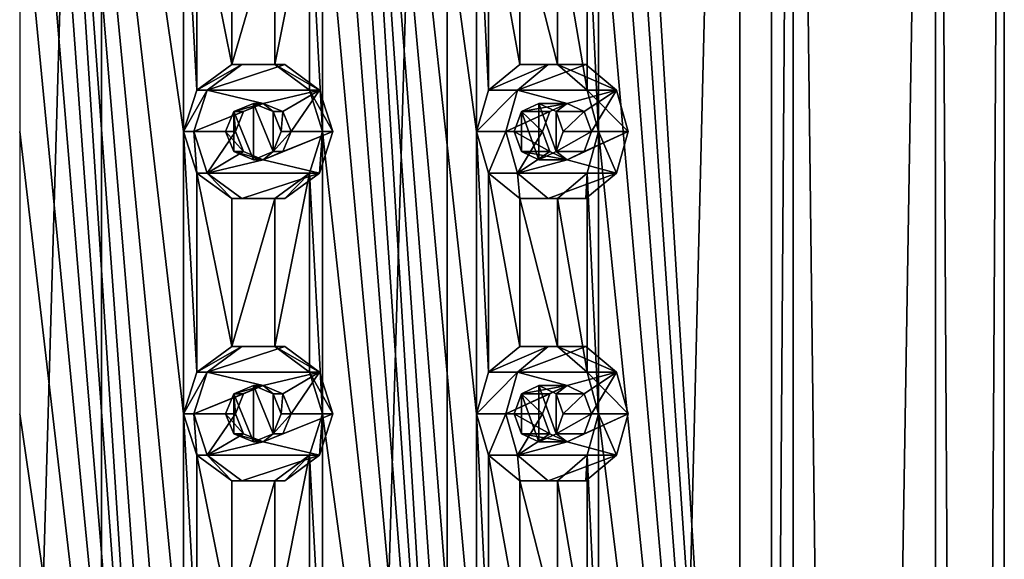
# Model space of a CAD drawing. Header units: millimetres. Extents: x -125 to 171, y -35 to 1363.
# Tile 251 of 256: x 47 to 64, y 897 to 907. Entities that reach past the tile are written whole.
import ezdxf

# ---------------------------------------------------------------- set-up
doc = ezdxf.new("R2010")
doc.units = ezdxf.units.MM
doc.header["$LTSCALE"] = 65.185185
for name, color, linetype in [('1788', 7, 'CONTINUOUS'), ('1789', 7, 'CONTINUOUS'), ('1793', 7, 'CONTINUOUS'), ('1794', 7, 'CONTINUOUS'), ('1885', 7, 'CONTINUOUS'), ('1886', 7, 'CONTINUOUS'), ('1887', 7, 'CONTINUOUS'), ('1888', 7, 'CONTINUOUS'), ('1889', 7, 'CONTINUOUS'), ('1890', 7, 'CONTINUOUS'), ('1891', 7, 'CONTINUOUS'), ('1892', 7, 'CONTINUOUS'), ('1893', 7, 'CONTINUOUS'), ('1894', 7, 'CONTINUOUS'), ('1905', 7, 'CONTINUOUS'), ('1906', 7, 'CONTINUOUS'), ('1907', 7, 'CONTINUOUS'), ('1908', 7, 'CONTINUOUS'), ('1909', 7, 'CONTINUOUS'), ('1910', 7, 'CONTINUOUS'), ('1911', 7, 'CONTINUOUS'), ('1912', 7, 'CONTINUOUS'), ('1913', 7, 'CONTINUOUS'), ('1914', 7, 'CONTINUOUS'), ('2177', 7, 'CONTINUOUS'), ('2178', 7, 'CONTINUOUS'), ('2187', 7, 'CONTINUOUS'), ('2188', 7, 'CONTINUOUS')]:
    doc.layers.add(name, color=color, linetype=linetype)

msp = doc.modelspace()

# ---------------------------------------------------------------- linework, layer by layer
at = {"layer": '1788', "linetype": 'CONTINUOUS'}
for points in [[(48.06, 721.3, -16), (41.937, 721.3, -14.782), (48.06, 932.7, -16), (48.06, 721.3, -16)], [(48.06, 932.7, -16), (41.937, 721.3, -14.782), (41.937, 932.7, -14.782), (48.06, 932.7, -16)]]:
    msp.add_3dface(points, dxfattribs=at)
at = {"layer": '1789', "linetype": 'CONTINUOUS'}
for points in [[(48.06, 721.3, -16), (48.06, 932.7, -16), (54.183, 932.7, -14.782), (48.06, 721.3, -16)], [(54.183, 721.3, -14.782), (48.06, 721.3, -16), (54.183, 932.7, -14.782), (54.183, 721.3, -14.782)], [(59.374, 721.3, -11.314), (54.183, 721.3, -14.782), (59.374, 932.7, -11.314), (59.374, 721.3, -11.314)], [(59.374, 932.7, -11.314), (54.183, 721.3, -14.782), (54.183, 932.7, -14.782), (59.374, 932.7, -11.314)], [(62.842, 721.3, -6.123), (59.374, 721.3, -11.314), (62.842, 932.7, -6.123), (62.842, 721.3, -6.123)], [(62.842, 932.7, -6.123), (59.374, 721.3, -11.314), (59.374, 932.7, -11.314), (62.842, 932.7, -6.123)], [(60.317, 929, 10.285), (62.842, 721.3, 6.123), (62.842, 932.7, 6.123), (60.317, 929, 10.285)], [(64.06, 721.3, 0), (62.842, 721.3, -6.123), (64.06, 932.7), (64.06, 721.3, 0)], [(64.06, 932.7), (62.842, 721.3, -6.123), (62.842, 932.7, -6.123), (64.06, 932.7)], [(62.842, 721.3, 6.123), (64.06, 721.3, 0), (62.842, 932.7, 6.123), (62.842, 721.3, 6.123)], [(62.842, 932.7, 6.123), (64.06, 721.3, 0), (64.06, 932.7), (62.842, 932.7, 6.123)], [(60.317, 875, 10.285), (62.842, 721.3, 6.123), (60.317, 929, 10.285), (60.317, 875, 10.285)]]:
    msp.add_3dface(points, dxfattribs=at)
at = {"layer": '1793', "linetype": 'CONTINUOUS'}
for points in [[(60.317, 875, 10.285), (60.317, 929, 10.285), (59.934, 875, 9.963), (60.317, 875, 10.285)], [(60.317, 929, 10.285), (59.934, 929, 9.963), (59.934, 875, 9.963), (60.317, 929, 10.285)]]:
    msp.add_3dface(points, dxfattribs=at)
at = {"layer": '1794', "linetype": 'CONTINUOUS'}
for points in [[(59.934, 875, 9.963), (59.934, 929, 9.963), (56.867, 925, 12.755), (59.934, 875, 9.963)], [(46.608, 925, 15.432), (46.608, 920, 15.432), (49.512, 880, 15.432), (46.608, 925, 15.432)], [(49.512, 910, 15.432), (46.608, 925, 15.432), (49.512, 905, 15.432), (49.512, 910, 15.432)], [(49.512, 905, 15.432), (46.608, 925, 15.432), (49.512, 900, 15.432), (49.512, 905, 15.432)], [(49.512, 900, 15.432), (46.608, 925, 15.432), (49.512, 895, 15.432), (49.512, 900, 15.432)], [(49.512, 895, 15.432), (46.608, 925, 15.432), (49.512, 890, 15.432), (49.512, 895, 15.432)], [(49.512, 890, 15.432), (46.608, 925, 15.432), (49.512, 885, 15.432), (49.512, 890, 15.432)], [(49.512, 885, 15.432), (46.608, 925, 15.432), (49.512, 880, 15.432), (49.512, 885, 15.432)], [(51.974, 925, 14.998), (51.974, 920, 14.998), (54.702, 880, 14.005), (51.974, 925, 14.998)], [(54.702, 910, 14.005), (51.974, 925, 14.998), (54.702, 905, 14.005), (54.702, 910, 14.005)], [(54.702, 905, 14.005), (51.974, 925, 14.998), (54.702, 900, 14.005), (54.702, 905, 14.005)], [(54.702, 900, 14.005), (51.974, 925, 14.998), (54.702, 895, 14.005), (54.702, 900, 14.005)], [(54.702, 895, 14.005), (51.974, 925, 14.998), (54.702, 890, 14.005), (54.702, 895, 14.005)], [(54.702, 890, 14.005), (51.974, 925, 14.998), (54.702, 885, 14.005), (54.702, 890, 14.005)], [(54.702, 885, 14.005), (51.974, 925, 14.998), (54.702, 880, 14.005), (54.702, 885, 14.005)], [(59.934, 875, 9.963), (56.867, 925, 12.755), (56.867, 920, 12.755), (59.934, 875, 9.963)], [(46.608, 920, 15.432), (46.608, 915, 15.432), (49.512, 880, 15.432), (46.608, 920, 15.432)], [(51.974, 920, 14.998), (51.974, 915, 14.998), (54.702, 880, 14.005), (51.974, 920, 14.998)], [(59.934, 875, 9.963), (56.867, 920, 12.755), (56.867, 915, 12.755), (59.934, 875, 9.963)], [(46.608, 915, 15.432), (46.608, 910, 15.432), (49.512, 880, 15.432), (46.608, 915, 15.432)], [(51.974, 915, 14.998), (51.974, 910, 14.998), (54.702, 880, 14.005), (51.974, 915, 14.998)], [(59.934, 875, 9.963), (56.867, 915, 12.755), (56.867, 910, 12.755), (59.934, 875, 9.963)], [(46.608, 910, 15.432), (46.608, 905, 15.432), (49.512, 880, 15.432), (46.608, 910, 15.432)], [(49.75, 909.265, 15.408), (49.512, 910, 15.432), (49.75, 905.735, 15.408), (49.75, 909.265, 15.408)], [(49.75, 905.735, 15.408), (49.512, 910, 15.432), (49.512, 905, 15.432), (49.75, 905.735, 15.408)], [(51.974, 910, 14.998), (51.742, 909.265, 15.056), (51.974, 905, 14.998), (51.974, 910, 14.998)], [(51.974, 910, 14.998), (51.974, 905, 14.998), (54.702, 880, 14.005), (51.974, 910, 14.998)], [(54.918, 909.265, 13.9), (54.702, 910, 14.005), (54.918, 905.735, 13.9), (54.918, 909.265, 13.9)], [(54.918, 905.735, 13.9), (54.702, 910, 14.005), (54.702, 905, 14.005), (54.918, 905.735, 13.9)], [(56.867, 910, 12.755), (56.669, 909.265, 12.889), (56.867, 905, 12.755), (56.867, 910, 12.755)], [(59.934, 875, 9.963), (56.867, 910, 12.755), (56.867, 905, 12.755), (59.934, 875, 9.963)], [(50.371, 908.811, 15.327), (49.75, 909.265, 15.408), (50.371, 906.189, 15.327), (50.371, 908.811, 15.327)], [(50.371, 906.189, 15.327), (49.75, 909.265, 15.408), (49.75, 905.735, 15.408), (50.371, 906.189, 15.327)], [(51.742, 909.265, 15.056), (51.131, 908.811, 15.193), (51.131, 906.189, 15.193), (51.742, 909.265, 15.056)], [(51.742, 905.735, 15.056), (51.742, 909.265, 15.056), (51.131, 906.189, 15.193), (51.742, 905.735, 15.056)], [(51.974, 905, 14.998), (51.742, 909.265, 15.056), (51.742, 905.735, 15.056), (51.974, 905, 14.998)], [(55.473, 908.811, 13.612), (54.918, 909.265, 13.9), (55.473, 906.189, 13.612), (55.473, 908.811, 13.612)], [(55.473, 906.189, 13.612), (54.918, 909.265, 13.9), (54.918, 905.735, 13.9), (55.473, 906.189, 13.612)], [(56.669, 909.265, 12.889), (56.142, 908.811, 13.226), (56.669, 905.735, 12.889), (56.669, 909.265, 12.889)], [(56.867, 905, 12.755), (56.669, 909.265, 12.889), (56.669, 905.735, 12.889), (56.867, 905, 12.755)], [(51.131, 908.811, 15.193), (50.371, 908.811, 15.327), (50.371, 906.189, 15.327), (51.131, 908.811, 15.193)], [(51.131, 906.189, 15.193), (51.131, 908.811, 15.193), (50.371, 906.189, 15.327), (51.131, 906.189, 15.193)], [(56.142, 908.811, 13.226), (55.473, 908.811, 13.612), (56.142, 906.189, 13.226), (56.142, 908.811, 13.226)], [(56.142, 906.189, 13.226), (55.473, 908.811, 13.612), (55.473, 906.189, 13.612), (56.142, 906.189, 13.226)], [(56.669, 905.735, 12.889), (56.142, 908.811, 13.226), (56.142, 906.189, 13.226), (56.669, 905.735, 12.889)], [(46.608, 905, 15.432), (46.608, 900, 15.432), (49.512, 880, 15.432), (46.608, 905, 15.432)], [(49.75, 904.265, 15.408), (49.512, 905, 15.432), (49.75, 900.735, 15.408), (49.75, 904.265, 15.408)], [(49.75, 900.735, 15.408), (49.512, 905, 15.432), (49.512, 900, 15.432), (49.75, 900.735, 15.408)], [(51.974, 905, 14.998), (51.742, 904.265, 15.056), (51.974, 900, 14.998), (51.974, 905, 14.998)], [(51.974, 905, 14.998), (51.974, 900, 14.998), (54.702, 880, 14.005), (51.974, 905, 14.998)], [(54.918, 904.265, 13.9), (54.702, 905, 14.005), (54.918, 900.735, 13.9), (54.918, 904.265, 13.9)], [(54.918, 900.735, 13.9), (54.702, 905, 14.005), (54.702, 900, 14.005), (54.918, 900.735, 13.9)], [(56.867, 905, 12.755), (56.669, 904.265, 12.889), (56.867, 900, 12.755), (56.867, 905, 12.755)], [(59.934, 875, 9.963), (56.867, 905, 12.755), (56.867, 900, 12.755), (59.934, 875, 9.963)], [(50.371, 903.811, 15.327), (49.75, 904.265, 15.408), (50.371, 901.189, 15.327), (50.371, 903.811, 15.327)], [(50.371, 901.189, 15.327), (49.75, 904.265, 15.408), (49.75, 900.735, 15.408), (50.371, 901.189, 15.327)], [(51.742, 904.265, 15.056), (51.131, 903.811, 15.193), (51.131, 901.189, 15.193), (51.742, 904.265, 15.056)], [(51.742, 900.735, 15.056), (51.742, 904.265, 15.056), (51.131, 901.189, 15.193), (51.742, 900.735, 15.056)], [(51.974, 900, 14.998), (51.742, 904.265, 15.056), (51.742, 900.735, 15.056), (51.974, 900, 14.998)], [(55.473, 903.811, 13.612), (54.918, 904.265, 13.9), (55.473, 901.189, 13.612), (55.473, 903.811, 13.612)], [(55.473, 901.189, 13.612), (54.918, 904.265, 13.9), (54.918, 900.735, 13.9), (55.473, 901.189, 13.612)], [(56.669, 904.265, 12.889), (56.142, 903.811, 13.226), (56.669, 900.735, 12.889), (56.669, 904.265, 12.889)], [(56.867, 900, 12.755), (56.669, 904.265, 12.889), (56.669, 900.735, 12.889), (56.867, 900, 12.755)], [(51.131, 903.811, 15.193), (50.371, 903.811, 15.327), (50.371, 901.189, 15.327), (51.131, 903.811, 15.193)], [(51.131, 901.189, 15.193), (51.131, 903.811, 15.193), (50.371, 901.189, 15.327), (51.131, 901.189, 15.193)], [(56.142, 903.811, 13.226), (55.473, 903.811, 13.612), (56.142, 901.189, 13.226), (56.142, 903.811, 13.226)], [(56.142, 901.189, 13.226), (55.473, 903.811, 13.612), (55.473, 901.189, 13.612), (56.142, 901.189, 13.226)], [(56.669, 900.735, 12.889), (56.142, 903.811, 13.226), (56.142, 901.189, 13.226), (56.669, 900.735, 12.889)], [(46.608, 900, 15.432), (46.608, 895, 15.432), (49.512, 880, 15.432), (46.608, 900, 15.432)], [(49.75, 899.265, 15.408), (49.512, 900, 15.432), (49.75, 895.735, 15.408), (49.75, 899.265, 15.408)], [(49.75, 895.735, 15.408), (49.512, 900, 15.432), (49.512, 895, 15.432), (49.75, 895.735, 15.408)], [(51.974, 900, 14.998), (51.742, 899.265, 15.056), (51.974, 895, 14.998), (51.974, 900, 14.998)], [(51.974, 900, 14.998), (51.974, 895, 14.998), (54.702, 880, 14.005), (51.974, 900, 14.998)], [(54.918, 899.265, 13.9), (54.702, 900, 14.005), (54.918, 895.735, 13.9), (54.918, 899.265, 13.9)], [(54.918, 895.735, 13.9), (54.702, 900, 14.005), (54.702, 895, 14.005), (54.918, 895.735, 13.9)], [(56.867, 900, 12.755), (56.669, 899.265, 12.889), (56.867, 895, 12.755), (56.867, 900, 12.755)], [(59.934, 875, 9.963), (56.867, 900, 12.755), (56.867, 895, 12.755), (59.934, 875, 9.963)], [(50.371, 898.811, 15.327), (49.75, 899.265, 15.408), (50.371, 896.189, 15.327), (50.371, 898.811, 15.327)], [(50.371, 896.189, 15.327), (49.75, 899.265, 15.408), (49.75, 895.735, 15.408), (50.371, 896.189, 15.327)], [(51.742, 899.265, 15.056), (51.131, 898.811, 15.193), (51.131, 896.189, 15.193), (51.742, 899.265, 15.056)], [(51.742, 895.735, 15.056), (51.742, 899.265, 15.056), (51.131, 896.189, 15.193), (51.742, 895.735, 15.056)], [(51.974, 895, 14.998), (51.742, 899.265, 15.056), (51.742, 895.735, 15.056), (51.974, 895, 14.998)], [(55.473, 898.811, 13.612), (54.918, 899.265, 13.9), (55.473, 896.189, 13.612), (55.473, 898.811, 13.612)], [(55.473, 896.189, 13.612), (54.918, 899.265, 13.9), (54.918, 895.735, 13.9), (55.473, 896.189, 13.612)], [(56.669, 899.265, 12.889), (56.142, 898.811, 13.226), (56.669, 895.735, 12.889), (56.669, 899.265, 12.889)], [(56.867, 895, 12.755), (56.669, 899.265, 12.889), (56.669, 895.735, 12.889), (56.867, 895, 12.755)], [(51.131, 898.811, 15.193), (50.371, 898.811, 15.327), (50.371, 896.189, 15.327), (51.131, 898.811, 15.193)], [(51.131, 896.189, 15.193), (51.131, 898.811, 15.193), (50.371, 896.189, 15.327), (51.131, 896.189, 15.193)], [(56.142, 898.811, 13.226), (55.473, 898.811, 13.612), (56.142, 896.189, 13.226), (56.142, 898.811, 13.226)], [(56.142, 896.189, 13.226), (55.473, 898.811, 13.612), (55.473, 896.189, 13.612), (56.142, 896.189, 13.226)], [(56.669, 895.735, 12.889), (56.142, 898.811, 13.226), (56.142, 896.189, 13.226), (56.669, 895.735, 12.889)]]:
    msp.add_3dface(points, dxfattribs=at)
at = {"layer": '1885', "linetype": 'CONTINUOUS'}
for points in [[(50.545, 906.189, 16.316), (49.929, 905.735, 16.425), (51.306, 906.189, 16.182), (50.545, 906.189, 16.316)], [(51.306, 906.189, 16.182), (49.929, 905.735, 16.425), (51.921, 905.735, 16.074), (51.306, 906.189, 16.182)], [(49.929, 905.735, 16.425), (49.694, 905, 16.466), (50.925, 905.5, 16.249), (49.929, 905.735, 16.425)], [(51.921, 905.735, 16.074), (49.929, 905.735, 16.425), (50.925, 905.5, 16.249), (51.921, 905.735, 16.074)], [(51.273, 905.354, 16.188), (51.921, 905.735, 16.074), (50.925, 905.5, 16.249), (51.273, 905.354, 16.188)], [(51.418, 905, 16.163), (51.921, 905.735, 16.074), (51.273, 905.354, 16.188), (51.418, 905, 16.163)], [(52.156, 905, 16.032), (51.921, 905.735, 16.074), (51.418, 905, 16.163), (52.156, 905, 16.032)], [(50.925, 905.5, 16.249), (49.694, 905, 16.466), (50.577, 905.354, 16.311), (50.925, 905.5, 16.249)], [(50.577, 905.354, 16.311), (49.694, 905, 16.466), (50.433, 905, 16.336), (50.577, 905.354, 16.311)], [(49.694, 905, 16.466), (49.929, 904.265, 16.425), (50.433, 905, 16.336), (49.694, 905, 16.466)], [(50.433, 905, 16.336), (49.929, 904.265, 16.425), (50.577, 904.646, 16.311), (50.433, 905, 16.336)], [(51.921, 904.265, 16.074), (52.156, 905, 16.032), (50.925, 904.5, 16.249), (51.921, 904.265, 16.074)], [(50.925, 904.5, 16.249), (52.156, 905, 16.032), (51.273, 904.646, 16.188), (50.925, 904.5, 16.249)], [(52.156, 905, 16.032), (51.418, 905, 16.163), (51.273, 904.646, 16.188), (52.156, 905, 16.032)], [(50.577, 904.646, 16.311), (49.929, 904.265, 16.425), (50.925, 904.5, 16.249), (50.577, 904.646, 16.311)], [(49.929, 904.265, 16.425), (51.921, 904.265, 16.074), (50.925, 904.5, 16.249), (49.929, 904.265, 16.425)], [(50.545, 903.811, 16.316), (51.921, 904.265, 16.074), (49.929, 904.265, 16.425), (50.545, 903.811, 16.316)], [(51.306, 903.811, 16.182), (51.921, 904.265, 16.074), (50.545, 903.811, 16.316), (51.306, 903.811, 16.182)]]:
    msp.add_3dface(points, dxfattribs=at)
at = {"layer": '1886', "linetype": 'CONTINUOUS'}
for points in [[(50.371, 906.189, 15.327), (49.75, 905.735, 15.408), (50.545, 906.189, 16.316), (50.371, 906.189, 15.327)], [(49.75, 905.735, 15.408), (49.929, 905.735, 16.425), (50.545, 906.189, 16.316), (49.75, 905.735, 15.408)], [(51.131, 906.189, 15.193), (50.371, 906.189, 15.327), (51.306, 906.189, 16.182), (51.131, 906.189, 15.193)], [(50.371, 906.189, 15.327), (50.545, 906.189, 16.316), (51.306, 906.189, 16.182), (50.371, 906.189, 15.327)], [(51.742, 905.735, 15.056), (51.131, 906.189, 15.193), (51.921, 905.735, 16.074), (51.742, 905.735, 15.056)], [(51.131, 906.189, 15.193), (51.306, 906.189, 16.182), (51.921, 905.735, 16.074), (51.131, 906.189, 15.193)], [(49.75, 905.735, 15.408), (49.512, 905, 15.432), (49.929, 905.735, 16.425), (49.75, 905.735, 15.408)], [(49.512, 905, 15.432), (49.694, 905, 16.466), (49.929, 905.735, 16.425), (49.512, 905, 15.432)], [(51.974, 905, 14.998), (51.742, 905.735, 15.056), (52.156, 905, 16.032), (51.974, 905, 14.998)], [(52.156, 905, 16.032), (51.742, 905.735, 15.056), (51.921, 905.735, 16.074), (52.156, 905, 16.032)]]:
    msp.add_3dface(points, dxfattribs=at)
at = {"layer": '1887', "linetype": 'CONTINUOUS'}
for points in [[(50.925, 905.5, 16.249), (50.577, 905.354, 16.311), (50.403, 905.354, 15.322), (50.925, 905.5, 16.249)], [(50.752, 905.5, 15.265), (50.925, 905.5, 16.249), (50.403, 905.354, 15.322), (50.752, 905.5, 15.265)], [(51.099, 905.354, 15.199), (50.925, 905.5, 16.249), (50.752, 905.5, 15.265), (51.099, 905.354, 15.199)], [(51.273, 905.354, 16.188), (50.925, 905.5, 16.249), (51.099, 905.354, 15.199), (51.273, 905.354, 16.188)], [(50.403, 905.354, 15.322), (50.433, 905, 16.336), (50.258, 905, 15.343), (50.403, 905.354, 15.322)], [(50.577, 905.354, 16.311), (50.433, 905, 16.336), (50.403, 905.354, 15.322), (50.577, 905.354, 16.311)], [(51.243, 905, 15.17), (51.273, 905.354, 16.188), (51.099, 905.354, 15.199), (51.243, 905, 15.17)], [(51.418, 905, 16.163), (51.273, 905.354, 16.188), (51.243, 905, 15.17), (51.418, 905, 16.163)]]:
    msp.add_3dface(points, dxfattribs=at)
at = {"layer": '1888', "linetype": 'CONTINUOUS'}
for points in [[(49.512, 905, 15.432), (49.75, 904.265, 15.408), (49.694, 905, 16.466), (49.512, 905, 15.432)], [(49.75, 904.265, 15.408), (49.929, 904.265, 16.425), (49.694, 905, 16.466), (49.75, 904.265, 15.408)], [(51.742, 904.265, 15.056), (51.974, 905, 14.998), (51.921, 904.265, 16.074), (51.742, 904.265, 15.056)], [(51.974, 905, 14.998), (52.156, 905, 16.032), (51.921, 904.265, 16.074), (51.974, 905, 14.998)], [(49.75, 904.265, 15.408), (50.371, 903.811, 15.327), (49.929, 904.265, 16.425), (49.75, 904.265, 15.408)], [(50.371, 903.811, 15.327), (50.545, 903.811, 16.316), (49.929, 904.265, 16.425), (50.371, 903.811, 15.327)], [(51.131, 903.811, 15.193), (51.742, 904.265, 15.056), (51.306, 903.811, 16.182), (51.131, 903.811, 15.193)], [(51.742, 904.265, 15.056), (51.921, 904.265, 16.074), (51.306, 903.811, 16.182), (51.742, 904.265, 15.056)], [(50.371, 903.811, 15.327), (51.131, 903.811, 15.193), (50.545, 903.811, 16.316), (50.371, 903.811, 15.327)], [(51.131, 903.811, 15.193), (51.306, 903.811, 16.182), (50.545, 903.811, 16.316), (51.131, 903.811, 15.193)]]:
    msp.add_3dface(points, dxfattribs=at)
at = {"layer": '1889', "linetype": 'CONTINUOUS'}
for points in [[(50.433, 905, 16.336), (50.577, 904.646, 16.311), (50.258, 905, 15.343), (50.433, 905, 16.336)], [(50.258, 905, 15.343), (50.577, 904.646, 16.311), (50.403, 904.646, 15.322), (50.258, 905, 15.343)], [(51.273, 904.646, 16.188), (51.418, 905, 16.163), (51.099, 904.646, 15.199), (51.273, 904.646, 16.188)], [(51.418, 905, 16.163), (51.243, 905, 15.17), (51.099, 904.646, 15.199), (51.418, 905, 16.163)], [(50.577, 904.646, 16.311), (50.925, 904.5, 16.249), (50.403, 904.646, 15.322), (50.577, 904.646, 16.311)], [(50.403, 904.646, 15.322), (50.925, 904.5, 16.249), (50.752, 904.5, 15.265), (50.403, 904.646, 15.322)], [(50.752, 904.5, 15.265), (50.925, 904.5, 16.249), (51.099, 904.646, 15.199), (50.752, 904.5, 15.265)], [(50.925, 904.5, 16.249), (51.273, 904.646, 16.188), (51.099, 904.646, 15.199), (50.925, 904.5, 16.249)]]:
    msp.add_3dface(points, dxfattribs=at)
at = {"layer": '1890', "linetype": 'CONTINUOUS'}
for points in [[(55.975, 906.189, 14.483), (55.434, 905.735, 14.795), (56.645, 906.189, 14.096), (55.975, 906.189, 14.483)], [(56.645, 906.189, 14.096), (55.434, 905.735, 14.795), (57.186, 905.735, 13.784), (56.645, 906.189, 14.096)], [(55.434, 905.735, 14.795), (55.227, 905, 14.914), (56.31, 905.5, 14.289), (55.434, 905.735, 14.795)], [(57.186, 905.735, 13.784), (55.434, 905.735, 14.795), (56.31, 905.5, 14.289), (57.186, 905.735, 13.784)], [(56.616, 905.354, 14.113), (57.186, 905.735, 13.784), (56.31, 905.5, 14.289), (56.616, 905.354, 14.113)], [(56.743, 905, 14.039), (57.186, 905.735, 13.784), (56.616, 905.354, 14.113), (56.743, 905, 14.039)], [(57.393, 905, 13.664), (57.186, 905.735, 13.784), (56.743, 905, 14.039), (57.393, 905, 13.664)], [(56.31, 905.5, 14.289), (55.227, 905, 14.914), (56.004, 905.354, 14.466), (56.31, 905.5, 14.289)], [(56.004, 905.354, 14.466), (55.227, 905, 14.914), (55.877, 905, 14.539), (56.004, 905.354, 14.466)], [(55.227, 905, 14.914), (55.434, 904.265, 14.795), (55.877, 905, 14.539), (55.227, 905, 14.914)], [(55.877, 905, 14.539), (55.434, 904.265, 14.795), (56.004, 904.646, 14.466), (55.877, 905, 14.539)], [(57.186, 904.265, 13.784), (57.393, 905, 13.664), (56.31, 904.5, 14.289), (57.186, 904.265, 13.784)], [(56.31, 904.5, 14.289), (57.393, 905, 13.664), (56.616, 904.646, 14.113), (56.31, 904.5, 14.289)], [(57.393, 905, 13.664), (56.743, 905, 14.039), (56.616, 904.646, 14.113), (57.393, 905, 13.664)], [(56.004, 904.646, 14.466), (55.434, 904.265, 14.795), (56.31, 904.5, 14.289), (56.004, 904.646, 14.466)], [(55.434, 904.265, 14.795), (57.186, 904.265, 13.784), (56.31, 904.5, 14.289), (55.434, 904.265, 14.795)], [(55.975, 903.811, 14.483), (57.186, 904.265, 13.784), (55.434, 904.265, 14.795), (55.975, 903.811, 14.483)], [(56.645, 903.811, 14.096), (57.186, 904.265, 13.784), (55.975, 903.811, 14.483), (56.645, 903.811, 14.096)]]:
    msp.add_3dface(points, dxfattribs=at)
at = {"layer": '1891', "linetype": 'CONTINUOUS'}
for points in [[(55.473, 906.189, 13.612), (54.918, 905.735, 13.9), (55.975, 906.189, 14.483), (55.473, 906.189, 13.612)], [(54.918, 905.735, 13.9), (55.434, 905.735, 14.795), (55.975, 906.189, 14.483), (54.918, 905.735, 13.9)], [(56.142, 906.189, 13.226), (55.473, 906.189, 13.612), (56.645, 906.189, 14.096), (56.142, 906.189, 13.226)], [(55.473, 906.189, 13.612), (55.975, 906.189, 14.483), (56.645, 906.189, 14.096), (55.473, 906.189, 13.612)], [(56.669, 905.735, 12.889), (56.142, 906.189, 13.226), (57.186, 905.735, 13.784), (56.669, 905.735, 12.889)], [(56.142, 906.189, 13.226), (56.645, 906.189, 14.096), (57.186, 905.735, 13.784), (56.142, 906.189, 13.226)], [(54.918, 905.735, 13.9), (54.702, 905, 14.005), (55.434, 905.735, 14.795), (54.918, 905.735, 13.9)], [(54.702, 905, 14.005), (55.227, 905, 14.914), (55.434, 905.735, 14.795), (54.702, 905, 14.005)], [(56.867, 905, 12.755), (56.669, 905.735, 12.889), (57.393, 905, 13.664), (56.867, 905, 12.755)], [(57.393, 905, 13.664), (56.669, 905.735, 12.889), (57.186, 905.735, 13.784), (57.393, 905, 13.664)]]:
    msp.add_3dface(points, dxfattribs=at)
at = {"layer": '1892', "linetype": 'CONTINUOUS'}
for points in [[(56.31, 905.5, 14.289), (56.004, 905.354, 14.466), (55.502, 905.354, 13.597), (56.31, 905.5, 14.289)], [(55.81, 905.5, 13.423), (56.31, 905.5, 14.289), (55.502, 905.354, 13.597), (55.81, 905.5, 13.423)], [(56.114, 905.354, 13.243), (56.31, 905.5, 14.289), (55.81, 905.5, 13.423), (56.114, 905.354, 13.243)], [(56.616, 905.354, 14.113), (56.31, 905.5, 14.289), (56.114, 905.354, 13.243), (56.616, 905.354, 14.113)], [(55.502, 905.354, 13.597), (55.877, 905, 14.539), (55.373, 905, 13.666), (55.502, 905.354, 13.597)], [(56.004, 905.354, 14.466), (55.877, 905, 14.539), (55.502, 905.354, 13.597), (56.004, 905.354, 14.466)], [(56.239, 905, 13.166), (56.616, 905.354, 14.113), (56.114, 905.354, 13.243), (56.239, 905, 13.166)], [(56.743, 905, 14.039), (56.616, 905.354, 14.113), (56.239, 905, 13.166), (56.743, 905, 14.039)]]:
    msp.add_3dface(points, dxfattribs=at)
at = {"layer": '1893', "linetype": 'CONTINUOUS'}
for points in [[(54.702, 905, 14.005), (54.918, 904.265, 13.9), (55.227, 905, 14.914), (54.702, 905, 14.005)], [(54.918, 904.265, 13.9), (55.434, 904.265, 14.795), (55.227, 905, 14.914), (54.918, 904.265, 13.9)], [(56.669, 904.265, 12.889), (56.867, 905, 12.755), (57.186, 904.265, 13.784), (56.669, 904.265, 12.889)], [(56.867, 905, 12.755), (57.393, 905, 13.664), (57.186, 904.265, 13.784), (56.867, 905, 12.755)], [(54.918, 904.265, 13.9), (55.473, 903.811, 13.612), (55.434, 904.265, 14.795), (54.918, 904.265, 13.9)], [(55.473, 903.811, 13.612), (55.975, 903.811, 14.483), (55.434, 904.265, 14.795), (55.473, 903.811, 13.612)], [(56.142, 903.811, 13.226), (56.669, 904.265, 12.889), (56.645, 903.811, 14.096), (56.142, 903.811, 13.226)], [(56.669, 904.265, 12.889), (57.186, 904.265, 13.784), (56.645, 903.811, 14.096), (56.669, 904.265, 12.889)], [(55.473, 903.811, 13.612), (56.142, 903.811, 13.226), (55.975, 903.811, 14.483), (55.473, 903.811, 13.612)], [(56.142, 903.811, 13.226), (56.645, 903.811, 14.096), (55.975, 903.811, 14.483), (56.142, 903.811, 13.226)]]:
    msp.add_3dface(points, dxfattribs=at)
at = {"layer": '1894', "linetype": 'CONTINUOUS'}
for points in [[(55.877, 905, 14.539), (56.004, 904.646, 14.466), (55.373, 905, 13.666), (55.877, 905, 14.539)], [(55.373, 905, 13.666), (56.004, 904.646, 14.466), (55.502, 904.646, 13.597), (55.373, 905, 13.666)], [(56.616, 904.646, 14.113), (56.743, 905, 14.039), (56.114, 904.646, 13.243), (56.616, 904.646, 14.113)], [(56.743, 905, 14.039), (56.239, 905, 13.166), (56.114, 904.646, 13.243), (56.743, 905, 14.039)], [(56.004, 904.646, 14.466), (56.31, 904.5, 14.289), (55.502, 904.646, 13.597), (56.004, 904.646, 14.466)], [(55.502, 904.646, 13.597), (56.31, 904.5, 14.289), (55.81, 904.5, 13.423), (55.502, 904.646, 13.597)], [(55.81, 904.5, 13.423), (56.31, 904.5, 14.289), (56.114, 904.646, 13.243), (55.81, 904.5, 13.423)], [(56.31, 904.5, 14.289), (56.616, 904.646, 14.113), (56.114, 904.646, 13.243), (56.31, 904.5, 14.289)]]:
    msp.add_3dface(points, dxfattribs=at)
at = {"layer": '1905', "linetype": 'CONTINUOUS'}
for points in [[(50.545, 901.189, 16.316), (49.929, 900.735, 16.425), (51.306, 901.189, 16.182), (50.545, 901.189, 16.316)], [(51.306, 901.189, 16.182), (49.929, 900.735, 16.425), (51.921, 900.735, 16.074), (51.306, 901.189, 16.182)], [(49.929, 900.735, 16.425), (49.694, 900, 16.466), (50.925, 900.5, 16.249), (49.929, 900.735, 16.425)], [(51.921, 900.735, 16.074), (49.929, 900.735, 16.425), (50.925, 900.5, 16.249), (51.921, 900.735, 16.074)], [(51.273, 900.354, 16.188), (51.921, 900.735, 16.074), (50.925, 900.5, 16.249), (51.273, 900.354, 16.188)], [(51.418, 900, 16.163), (51.921, 900.735, 16.074), (51.273, 900.354, 16.188), (51.418, 900, 16.163)], [(52.156, 900, 16.032), (51.921, 900.735, 16.074), (51.418, 900, 16.163), (52.156, 900, 16.032)], [(50.925, 900.5, 16.249), (49.694, 900, 16.466), (50.577, 900.354, 16.311), (50.925, 900.5, 16.249)], [(50.577, 900.354, 16.311), (49.694, 900, 16.466), (50.433, 900, 16.336), (50.577, 900.354, 16.311)], [(49.694, 900, 16.466), (49.929, 899.265, 16.425), (50.433, 900, 16.336), (49.694, 900, 16.466)], [(50.433, 900, 16.336), (49.929, 899.265, 16.425), (50.577, 899.646, 16.311), (50.433, 900, 16.336)], [(51.921, 899.265, 16.074), (52.156, 900, 16.032), (50.925, 899.5, 16.249), (51.921, 899.265, 16.074)], [(50.925, 899.5, 16.249), (52.156, 900, 16.032), (51.273, 899.646, 16.188), (50.925, 899.5, 16.249)], [(52.156, 900, 16.032), (51.418, 900, 16.163), (51.273, 899.646, 16.188), (52.156, 900, 16.032)], [(50.577, 899.646, 16.311), (49.929, 899.265, 16.425), (50.925, 899.5, 16.249), (50.577, 899.646, 16.311)], [(49.929, 899.265, 16.425), (51.921, 899.265, 16.074), (50.925, 899.5, 16.249), (49.929, 899.265, 16.425)], [(50.545, 898.811, 16.316), (51.921, 899.265, 16.074), (49.929, 899.265, 16.425), (50.545, 898.811, 16.316)], [(51.306, 898.811, 16.182), (51.921, 899.265, 16.074), (50.545, 898.811, 16.316), (51.306, 898.811, 16.182)]]:
    msp.add_3dface(points, dxfattribs=at)
at = {"layer": '1906', "linetype": 'CONTINUOUS'}
for points in [[(50.371, 901.189, 15.327), (49.75, 900.735, 15.408), (50.545, 901.189, 16.316), (50.371, 901.189, 15.327)], [(49.75, 900.735, 15.408), (49.929, 900.735, 16.425), (50.545, 901.189, 16.316), (49.75, 900.735, 15.408)], [(51.131, 901.189, 15.193), (50.371, 901.189, 15.327), (51.306, 901.189, 16.182), (51.131, 901.189, 15.193)], [(50.371, 901.189, 15.327), (50.545, 901.189, 16.316), (51.306, 901.189, 16.182), (50.371, 901.189, 15.327)], [(51.742, 900.735, 15.056), (51.131, 901.189, 15.193), (51.921, 900.735, 16.074), (51.742, 900.735, 15.056)], [(51.131, 901.189, 15.193), (51.306, 901.189, 16.182), (51.921, 900.735, 16.074), (51.131, 901.189, 15.193)], [(49.75, 900.735, 15.408), (49.512, 900, 15.432), (49.929, 900.735, 16.425), (49.75, 900.735, 15.408)], [(49.512, 900, 15.432), (49.694, 900, 16.466), (49.929, 900.735, 16.425), (49.512, 900, 15.432)], [(51.974, 900, 14.998), (51.742, 900.735, 15.056), (52.156, 900, 16.032), (51.974, 900, 14.998)], [(52.156, 900, 16.032), (51.742, 900.735, 15.056), (51.921, 900.735, 16.074), (52.156, 900, 16.032)]]:
    msp.add_3dface(points, dxfattribs=at)
at = {"layer": '1907', "linetype": 'CONTINUOUS'}
for points in [[(50.403, 900.354, 15.322), (50.433, 900, 16.336), (50.258, 900, 15.343), (50.403, 900.354, 15.322)], [(50.925, 900.5, 16.249), (50.577, 900.354, 16.311), (50.403, 900.354, 15.322), (50.925, 900.5, 16.249)], [(50.752, 900.5, 15.265), (50.925, 900.5, 16.249), (50.403, 900.354, 15.322), (50.752, 900.5, 15.265)], [(50.577, 900.354, 16.311), (50.433, 900, 16.336), (50.403, 900.354, 15.322), (50.577, 900.354, 16.311)], [(51.099, 900.354, 15.199), (50.925, 900.5, 16.249), (50.752, 900.5, 15.265), (51.099, 900.354, 15.199)], [(51.273, 900.354, 16.188), (50.925, 900.5, 16.249), (51.099, 900.354, 15.199), (51.273, 900.354, 16.188)], [(51.243, 900, 15.17), (51.273, 900.354, 16.188), (51.099, 900.354, 15.199), (51.243, 900, 15.17)], [(51.418, 900, 16.163), (51.273, 900.354, 16.188), (51.243, 900, 15.17), (51.418, 900, 16.163)]]:
    msp.add_3dface(points, dxfattribs=at)
at = {"layer": '1908', "linetype": 'CONTINUOUS'}
for points in [[(49.512, 900, 15.432), (49.75, 899.265, 15.408), (49.694, 900, 16.466), (49.512, 900, 15.432)], [(49.75, 899.265, 15.408), (49.929, 899.265, 16.425), (49.694, 900, 16.466), (49.75, 899.265, 15.408)], [(51.742, 899.265, 15.056), (51.974, 900, 14.998), (51.921, 899.265, 16.074), (51.742, 899.265, 15.056)], [(51.974, 900, 14.998), (52.156, 900, 16.032), (51.921, 899.265, 16.074), (51.974, 900, 14.998)], [(49.75, 899.265, 15.408), (50.371, 898.811, 15.327), (49.929, 899.265, 16.425), (49.75, 899.265, 15.408)], [(50.371, 898.811, 15.327), (50.545, 898.811, 16.316), (49.929, 899.265, 16.425), (50.371, 898.811, 15.327)], [(51.131, 898.811, 15.193), (51.742, 899.265, 15.056), (51.306, 898.811, 16.182), (51.131, 898.811, 15.193)], [(51.742, 899.265, 15.056), (51.921, 899.265, 16.074), (51.306, 898.811, 16.182), (51.742, 899.265, 15.056)], [(50.371, 898.811, 15.327), (51.131, 898.811, 15.193), (50.545, 898.811, 16.316), (50.371, 898.811, 15.327)], [(51.131, 898.811, 15.193), (51.306, 898.811, 16.182), (50.545, 898.811, 16.316), (51.131, 898.811, 15.193)]]:
    msp.add_3dface(points, dxfattribs=at)
at = {"layer": '1909', "linetype": 'CONTINUOUS'}
for points in [[(50.433, 900, 16.336), (50.577, 899.646, 16.311), (50.258, 900, 15.343), (50.433, 900, 16.336)], [(50.258, 900, 15.343), (50.577, 899.646, 16.311), (50.403, 899.646, 15.322), (50.258, 900, 15.343)], [(51.273, 899.646, 16.188), (51.418, 900, 16.163), (51.099, 899.646, 15.199), (51.273, 899.646, 16.188)], [(51.418, 900, 16.163), (51.243, 900, 15.17), (51.099, 899.646, 15.199), (51.418, 900, 16.163)], [(50.577, 899.646, 16.311), (50.925, 899.5, 16.249), (50.403, 899.646, 15.322), (50.577, 899.646, 16.311)], [(50.403, 899.646, 15.322), (50.925, 899.5, 16.249), (50.752, 899.5, 15.265), (50.403, 899.646, 15.322)], [(50.752, 899.5, 15.265), (50.925, 899.5, 16.249), (51.099, 899.646, 15.199), (50.752, 899.5, 15.265)], [(50.925, 899.5, 16.249), (51.273, 899.646, 16.188), (51.099, 899.646, 15.199), (50.925, 899.5, 16.249)]]:
    msp.add_3dface(points, dxfattribs=at)
at = {"layer": '1910', "linetype": 'CONTINUOUS'}
for points in [[(55.975, 901.189, 14.483), (55.434, 900.735, 14.795), (56.645, 901.189, 14.096), (55.975, 901.189, 14.483)], [(56.645, 901.189, 14.096), (55.434, 900.735, 14.795), (57.186, 900.735, 13.784), (56.645, 901.189, 14.096)], [(55.434, 900.735, 14.795), (55.227, 900, 14.914), (56.31, 900.5, 14.289), (55.434, 900.735, 14.795)], [(57.186, 900.735, 13.784), (55.434, 900.735, 14.795), (56.31, 900.5, 14.289), (57.186, 900.735, 13.784)], [(56.616, 900.354, 14.113), (57.186, 900.735, 13.784), (56.31, 900.5, 14.289), (56.616, 900.354, 14.113)], [(56.743, 900, 14.039), (57.186, 900.735, 13.784), (56.616, 900.354, 14.113), (56.743, 900, 14.039)], [(57.393, 900, 13.664), (57.186, 900.735, 13.784), (56.743, 900, 14.039), (57.393, 900, 13.664)], [(56.31, 900.5, 14.289), (55.227, 900, 14.914), (56.004, 900.354, 14.466), (56.31, 900.5, 14.289)], [(56.004, 900.354, 14.466), (55.227, 900, 14.914), (55.877, 900, 14.539), (56.004, 900.354, 14.466)], [(55.227, 900, 14.914), (55.434, 899.265, 14.795), (55.877, 900, 14.539), (55.227, 900, 14.914)], [(55.877, 900, 14.539), (55.434, 899.265, 14.795), (56.004, 899.646, 14.466), (55.877, 900, 14.539)], [(57.186, 899.265, 13.784), (57.393, 900, 13.664), (56.31, 899.5, 14.289), (57.186, 899.265, 13.784)], [(56.31, 899.5, 14.289), (57.393, 900, 13.664), (56.616, 899.646, 14.113), (56.31, 899.5, 14.289)], [(57.393, 900, 13.664), (56.743, 900, 14.039), (56.616, 899.646, 14.113), (57.393, 900, 13.664)], [(56.004, 899.646, 14.466), (55.434, 899.265, 14.795), (56.31, 899.5, 14.289), (56.004, 899.646, 14.466)], [(55.434, 899.265, 14.795), (57.186, 899.265, 13.784), (56.31, 899.5, 14.289), (55.434, 899.265, 14.795)], [(55.975, 898.811, 14.483), (57.186, 899.265, 13.784), (55.434, 899.265, 14.795), (55.975, 898.811, 14.483)], [(56.645, 898.811, 14.096), (57.186, 899.265, 13.784), (55.975, 898.811, 14.483), (56.645, 898.811, 14.096)]]:
    msp.add_3dface(points, dxfattribs=at)
at = {"layer": '1911', "linetype": 'CONTINUOUS'}
for points in [[(55.473, 901.189, 13.612), (54.918, 900.735, 13.9), (55.975, 901.189, 14.483), (55.473, 901.189, 13.612)], [(54.918, 900.735, 13.9), (55.434, 900.735, 14.795), (55.975, 901.189, 14.483), (54.918, 900.735, 13.9)], [(56.142, 901.189, 13.226), (55.473, 901.189, 13.612), (56.645, 901.189, 14.096), (56.142, 901.189, 13.226)], [(55.473, 901.189, 13.612), (55.975, 901.189, 14.483), (56.645, 901.189, 14.096), (55.473, 901.189, 13.612)], [(56.669, 900.735, 12.889), (56.142, 901.189, 13.226), (57.186, 900.735, 13.784), (56.669, 900.735, 12.889)], [(56.142, 901.189, 13.226), (56.645, 901.189, 14.096), (57.186, 900.735, 13.784), (56.142, 901.189, 13.226)], [(54.918, 900.735, 13.9), (54.702, 900, 14.005), (55.434, 900.735, 14.795), (54.918, 900.735, 13.9)], [(54.702, 900, 14.005), (55.227, 900, 14.914), (55.434, 900.735, 14.795), (54.702, 900, 14.005)], [(56.867, 900, 12.755), (56.669, 900.735, 12.889), (57.393, 900, 13.664), (56.867, 900, 12.755)], [(57.393, 900, 13.664), (56.669, 900.735, 12.889), (57.186, 900.735, 13.784), (57.393, 900, 13.664)]]:
    msp.add_3dface(points, dxfattribs=at)
at = {"layer": '1912', "linetype": 'CONTINUOUS'}
for points in [[(55.502, 900.354, 13.597), (55.877, 900, 14.539), (55.373, 900, 13.666), (55.502, 900.354, 13.597)], [(56.31, 900.5, 14.289), (56.004, 900.354, 14.466), (55.502, 900.354, 13.597), (56.31, 900.5, 14.289)], [(55.81, 900.5, 13.423), (56.31, 900.5, 14.289), (55.502, 900.354, 13.597), (55.81, 900.5, 13.423)], [(56.004, 900.354, 14.466), (55.877, 900, 14.539), (55.502, 900.354, 13.597), (56.004, 900.354, 14.466)], [(56.114, 900.354, 13.243), (56.31, 900.5, 14.289), (55.81, 900.5, 13.423), (56.114, 900.354, 13.243)], [(56.616, 900.354, 14.113), (56.31, 900.5, 14.289), (56.114, 900.354, 13.243), (56.616, 900.354, 14.113)], [(56.239, 900, 13.166), (56.616, 900.354, 14.113), (56.114, 900.354, 13.243), (56.239, 900, 13.166)], [(56.743, 900, 14.039), (56.616, 900.354, 14.113), (56.239, 900, 13.166), (56.743, 900, 14.039)]]:
    msp.add_3dface(points, dxfattribs=at)
at = {"layer": '1913', "linetype": 'CONTINUOUS'}
for points in [[(54.702, 900, 14.005), (54.918, 899.265, 13.9), (55.227, 900, 14.914), (54.702, 900, 14.005)], [(54.918, 899.265, 13.9), (55.434, 899.265, 14.795), (55.227, 900, 14.914), (54.918, 899.265, 13.9)], [(56.669, 899.265, 12.889), (56.867, 900, 12.755), (57.186, 899.265, 13.784), (56.669, 899.265, 12.889)], [(56.867, 900, 12.755), (57.393, 900, 13.664), (57.186, 899.265, 13.784), (56.867, 900, 12.755)], [(54.918, 899.265, 13.9), (55.473, 898.811, 13.612), (55.434, 899.265, 14.795), (54.918, 899.265, 13.9)], [(55.473, 898.811, 13.612), (55.975, 898.811, 14.483), (55.434, 899.265, 14.795), (55.473, 898.811, 13.612)], [(56.142, 898.811, 13.226), (56.669, 899.265, 12.889), (56.645, 898.811, 14.096), (56.142, 898.811, 13.226)], [(56.669, 899.265, 12.889), (57.186, 899.265, 13.784), (56.645, 898.811, 14.096), (56.669, 899.265, 12.889)], [(55.473, 898.811, 13.612), (56.142, 898.811, 13.226), (55.975, 898.811, 14.483), (55.473, 898.811, 13.612)], [(56.142, 898.811, 13.226), (56.645, 898.811, 14.096), (55.975, 898.811, 14.483), (56.142, 898.811, 13.226)]]:
    msp.add_3dface(points, dxfattribs=at)
at = {"layer": '1914', "linetype": 'CONTINUOUS'}
for points in [[(55.877, 900, 14.539), (56.004, 899.646, 14.466), (55.373, 900, 13.666), (55.877, 900, 14.539)], [(55.373, 900, 13.666), (56.004, 899.646, 14.466), (55.502, 899.646, 13.597), (55.373, 900, 13.666)], [(56.616, 899.646, 14.113), (56.743, 900, 14.039), (56.114, 899.646, 13.243), (56.616, 899.646, 14.113)], [(56.743, 900, 14.039), (56.239, 900, 13.166), (56.114, 899.646, 13.243), (56.743, 900, 14.039)], [(56.004, 899.646, 14.466), (56.31, 899.5, 14.289), (55.502, 899.646, 13.597), (56.004, 899.646, 14.466)], [(55.502, 899.646, 13.597), (56.31, 899.5, 14.289), (55.81, 899.5, 13.423), (55.502, 899.646, 13.597)], [(55.81, 899.5, 13.423), (56.31, 899.5, 14.289), (56.114, 899.646, 13.243), (55.81, 899.5, 13.423)], [(56.31, 899.5, 14.289), (56.616, 899.646, 14.113), (56.114, 899.646, 13.243), (56.31, 899.5, 14.289)]]:
    msp.add_3dface(points, dxfattribs=at)
at = {"layer": '2177', "linetype": 'CONTINUOUS'}
for points in [[(50.403, 900.354, 15.322), (50.258, 900, 15.343), (50.403, 899.646, 15.322), (50.403, 900.354, 15.322)], [(50.752, 900.5, 15.265), (50.403, 900.354, 15.322), (50.752, 899.5, 15.265), (50.752, 900.5, 15.265)], [(50.403, 900.354, 15.322), (50.403, 899.646, 15.322), (50.752, 899.5, 15.265), (50.403, 900.354, 15.322)], [(51.099, 900.354, 15.199), (50.752, 900.5, 15.265), (51.099, 899.646, 15.199), (51.099, 900.354, 15.199)], [(50.752, 900.5, 15.265), (50.752, 899.5, 15.265), (51.099, 899.646, 15.199), (50.752, 900.5, 15.265)], [(51.243, 900, 15.17), (51.099, 900.354, 15.199), (51.099, 899.646, 15.199), (51.243, 900, 15.17)]]:
    msp.add_3dface(points, dxfattribs=at)
at = {"layer": '2178', "linetype": 'CONTINUOUS'}
for points in [[(50.752, 905.5, 15.265), (50.403, 905.354, 15.322), (50.752, 904.5, 15.265), (50.752, 905.5, 15.265)], [(51.099, 905.354, 15.199), (50.752, 905.5, 15.265), (51.099, 904.646, 15.199), (51.099, 905.354, 15.199)], [(50.752, 905.5, 15.265), (50.752, 904.5, 15.265), (51.099, 904.646, 15.199), (50.752, 905.5, 15.265)], [(50.403, 905.354, 15.322), (50.258, 905, 15.343), (50.403, 904.646, 15.322), (50.403, 905.354, 15.322)], [(50.403, 905.354, 15.322), (50.403, 904.646, 15.322), (50.752, 904.5, 15.265), (50.403, 905.354, 15.322)], [(51.243, 905, 15.17), (51.099, 905.354, 15.199), (51.099, 904.646, 15.199), (51.243, 905, 15.17)]]:
    msp.add_3dface(points, dxfattribs=at)
at = {"layer": '2187', "linetype": 'CONTINUOUS'}
for points in [[(55.502, 900.354, 13.597), (55.373, 900, 13.666), (55.502, 899.646, 13.597), (55.502, 900.354, 13.597)], [(55.81, 900.5, 13.423), (55.502, 900.354, 13.597), (55.81, 899.5, 13.423), (55.81, 900.5, 13.423)], [(55.502, 900.354, 13.597), (55.502, 899.646, 13.597), (55.81, 899.5, 13.423), (55.502, 900.354, 13.597)], [(56.114, 900.354, 13.243), (55.81, 900.5, 13.423), (56.114, 899.646, 13.243), (56.114, 900.354, 13.243)], [(55.81, 900.5, 13.423), (55.81, 899.5, 13.423), (56.114, 899.646, 13.243), (55.81, 900.5, 13.423)], [(56.239, 900, 13.166), (56.114, 900.354, 13.243), (56.114, 899.646, 13.243), (56.239, 900, 13.166)]]:
    msp.add_3dface(points, dxfattribs=at)
at = {"layer": '2188', "linetype": 'CONTINUOUS'}
for points in [[(55.81, 905.5, 13.423), (55.502, 905.354, 13.597), (55.81, 904.5, 13.423), (55.81, 905.5, 13.423)], [(56.114, 905.354, 13.243), (55.81, 905.5, 13.423), (56.114, 904.646, 13.243), (56.114, 905.354, 13.243)], [(55.81, 905.5, 13.423), (55.81, 904.5, 13.423), (56.114, 904.646, 13.243), (55.81, 905.5, 13.423)], [(55.502, 905.354, 13.597), (55.373, 905, 13.666), (55.502, 904.646, 13.597), (55.502, 905.354, 13.597)], [(55.502, 905.354, 13.597), (55.502, 904.646, 13.597), (55.81, 904.5, 13.423), (55.502, 905.354, 13.597)], [(56.239, 905, 13.166), (56.114, 905.354, 13.243), (56.114, 904.646, 13.243), (56.239, 905, 13.166)]]:
    msp.add_3dface(points, dxfattribs=at)

doc.saveas('drawing.dxf')
